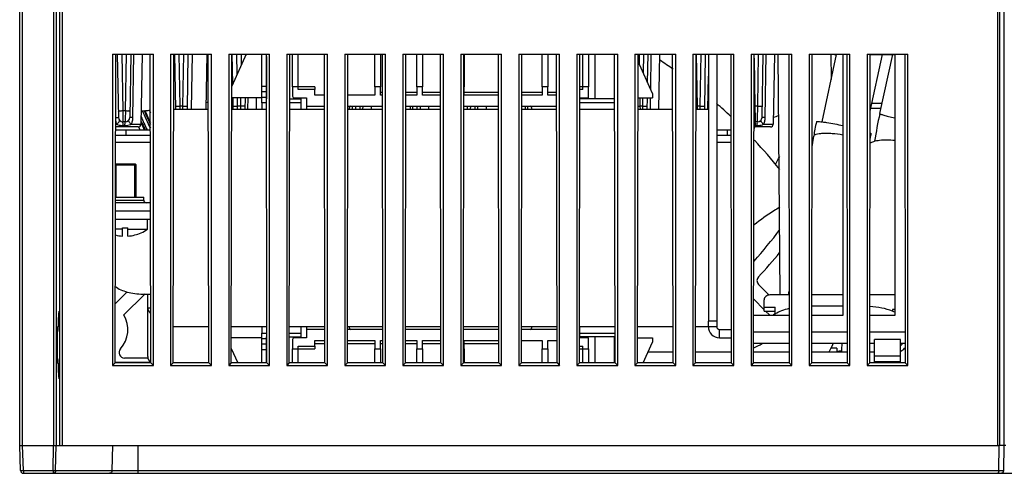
# Model space of a CAD drawing. Header units: millimetres. Extents: x 0 to 1189, y 0 to 841.
# Tile 3 of 67: x 370 to 458, y 128 to 169. Entities that reach past the tile are written whole.
import ezdxf

# ---------------------------------------------------------------- set-up
doc = ezdxf.new("R2010")
doc.units = ezdxf.units.MM
doc.header["$LTSCALE"] = 65.395
doc.layers.get('0').update_dxf_attribs({"linetype": 'CONTINUOUS'})
for name, color, linetype in [('CHAMFERS', 7, 'CONTINUOUS'), ('DRAFTS', 7, 'CONTINUOUS'), ('ROUNDS', 7, 'CONTINUOUS')]:
    doc.layers.add(name, color=color, linetype=linetype)

msp = doc.modelspace()

# ---------------------------------------------------------------- linework, layer by layer
at = {"color": 7, "linetype": 'CONTINUOUS'}
for p, q in [((378.1606, 165.7691), (378.1606, 137.875)), ((378.1606, 165.7691), (381.813, 165.7691)), ((378.5808, 165.7691), (378.6799, 160.0942)), ((379.7927, 165.7691), (379.6936, 160.0942)), ((380.8049, 165.7691), (380.6954, 159.4968)), ((381.813, 137.875), (381.813, 165.7691)), ((383.3606, 165.7691), (383.3606, 137.875)), ((383.3606, 165.7691), (387.013, 165.7691)), ((383.8167, 160.8512), (383.7308, 165.7691)), ((384.8568, 160.8512), (384.9427, 165.7691)), ((386.591, 165.7691), (386.5052, 160.8512)), ((387.013, 137.875), (387.013, 165.7691)), ((388.5606, 165.7691), (388.5606, 137.875)), ((388.5606, 165.7691), (392.213, 165.7691)), ((388.9273, 163.1103), (388.8808, 165.7691)), ((390.0927, 165.7691), (390.091, 165.6704)), ((392.213, 137.875), (392.213, 165.7691)), ((393.7606, 165.7691), (393.7606, 137.875)), ((393.7606, 165.7691), (397.413, 165.7691)), ((394.2868, 162.8512), (394.2868, 165.7691)), ((397.413, 137.875), (397.413, 165.7691)), ((398.9606, 165.7691), (398.9606, 137.875)), ((398.9606, 165.7691), (402.613, 165.7691)), ((402.613, 137.875), (402.613, 165.7691)), ((404.1606, 165.7691), (404.1606, 137.875)), ((404.1606, 165.7691), (407.813, 165.7691)), ((407.813, 137.875), (407.813, 165.7691)), ((409.3606, 165.7691), (409.3606, 137.875)), ((409.3606, 165.7691), (413.013, 165.7691)), ((413.013, 137.875), (413.013, 165.7691)), ((414.5606, 165.7691), (414.5606, 137.875)), ((414.5606, 165.7691), (418.213, 165.7691)), ((418.213, 137.875), (418.213, 165.7691)), ((419.7606, 165.7691), (419.7606, 137.875)), ((419.7606, 165.7691), (423.413, 165.7691)), ((420.7868, 165.7691), (420.7868, 162.8512)), ((421.3868, 161.7762), (421.3868, 165.7691)), ((423.413, 137.875), (423.413, 165.7691)), ((424.9606, 165.7691), (424.9606, 137.875)), ((424.9606, 165.7691), (428.613, 165.7691)), ((426.0981, 163.2162), (426.1427, 165.7691)), ((427.1549, 165.7691), (427.0691, 160.8512)), ((428.613, 137.875), (428.613, 165.7691)), ((430.1606, 165.7691), (430.1606, 137.875)), ((430.1606, 165.7691), (433.813, 165.7691)), ((431.2068, 160.8512), (431.2927, 165.7691)), ((432.2868, 165.7691), (432.2868, 141.3512)), ((432.3049, 165.7691), (432.2868, 164.7302)), ((433.813, 137.875), (433.813, 165.7691)), ((435.3606, 165.7691), (435.3606, 137.875)), ((435.3606, 165.7691), (439.013, 165.7691)), ((436.3436, 160.0942), (436.4427, 165.7691)), ((437.4549, 165.7691), (437.3454, 159.4968)), ((437.9821, 144.1903), (437.7938, 165.7691)), ((439.013, 137.875), (439.013, 165.7691)), ((440.5606, 165.7691), (440.5606, 137.875)), ((440.5606, 165.7691), (444.213, 165.7691)), ((441.7294, 159.7078), (443.0329, 165.7512)), ((442.5123, 165.7691), (442.5515, 163.5193)), ((442.8368, 165.7512), (442.8368, 165.7691)), ((442.8368, 165.7512), (443.0329, 165.7512)), ((444.213, 137.875), (444.213, 165.7691)), ((445.7606, 165.7691), (449.413, 165.7691)), ((445.7606, 165.7691), (445.7606, 137.875)), ((446.0292, 160.6713), (447.1249, 165.7512)), ((446.0371, 165.7512), (448.2368, 165.7512)), ((446.8958, 160.447), (448.0659, 165.7512)), ((449.413, 137.875), (449.413, 165.7691)), ((396.2868, 162.6012), (394.7868, 162.6012)), ((396.2868, 162.1012), (396.2868, 162.6012)), ((401.6618, 162.8512), (401.6618, 162.1012)), ((402.1618, 162.1012), (402.1618, 162.8512)), ((405.4118, 162.8512), (405.4118, 162.1012)), ((405.9118, 162.1012), (405.9118, 162.8512)), ((409.6618, 162.1012), (409.6618, 162.8512)), ((416.6618, 162.8512), (416.6618, 162.1012)), ((417.1618, 162.1012), (417.1618, 162.8512)), ((420.2868, 162.6012), (420.0322, 162.6012)), ((391.5368, 161.8512), (388.8311, 161.8512)), ((388.9667, 160.8512), (388.9492, 161.8512)), ((390.0243, 161.8512), (390.0068, 160.8512)), ((391.0365, 161.8512), (391.0191, 160.8512)), ((391.9368, 161.7762), (391.9426, 161.7762)), ((394.0309, 161.7762), (395.0368, 161.7762)), ((395.0368, 161.7762), (395.0368, 160.8512)), ((395.5368, 161.8512), (395.5368, 160.8512)), ((397.1421, 162.1012), (396.2868, 162.1012)), ((401.6618, 162.1012), (399.2314, 162.1012)), ((402.3421, 162.1012), (402.1618, 162.1012)), ((405.4118, 162.1012), (404.4314, 162.1012)), ((407.5421, 162.1012), (405.9118, 162.1012)), ((412.7421, 162.1012), (409.6618, 162.1012)), ((416.6618, 162.1012), (414.8314, 162.1012)), ((417.9421, 162.1012), (417.1618, 162.1012)), ((420.0311, 161.8512), (420.7868, 161.8512)), ((420.0368, 160.8512), (420.0368, 161.7762)), ((423.1368, 161.7762), (420.0368, 161.7762)), ((425.2311, 161.8512), (426.5368, 161.8512)), ((426.0568, 160.8512), (426.0743, 161.8512)), ((383.6295, 160.8512), (386.744, 160.8512)), ((388.8295, 160.8512), (391.944, 160.8512)), ((391.5291, 161.4263), (391.5191, 160.8515)), ((391.5368, 161.4262), (391.5368, 160.8512)), ((391.9431, 161.4262), (391.5368, 161.4262)), ((394.0295, 160.8512), (397.144, 160.8512)), ((395.0368, 161.4262), (394.0304, 161.4262)), ((395.5368, 161.1012), (397.1436, 161.1012)), ((399.2295, 160.8512), (402.344, 160.8512)), ((399.2299, 161.1012), (402.3436, 161.1012)), ((400.3112, 161.1012), (400.3068, 160.8512)), ((401.3234, 161.1012), (401.3191, 160.8512)), ((404.4295, 160.8512), (407.544, 160.8512)), ((404.4299, 161.1012), (407.5436, 161.1012)), ((405.4568, 160.8512), (405.4612, 161.1012)), ((406.4734, 161.1012), (406.4691, 160.8512)), ((409.6295, 160.8512), (412.744, 160.8512)), ((409.6299, 161.1012), (412.7436, 161.1012)), ((410.6112, 161.1012), (410.6068, 160.8512)), ((411.6234, 161.1012), (411.6191, 160.8512)), ((414.8295, 160.8512), (417.944, 160.8512)), ((414.8299, 161.1012), (417.9436, 161.1012)), ((420.0295, 160.8512), (423.144, 160.8512)), ((423.1431, 161.4262), (420.0368, 161.4262)), ((425.2295, 160.8512), (428.344, 160.8512)), ((430.4295, 160.8512), (431.5368, 160.8512)), ((446.996, 160.9012), (446.0788, 160.9012)), ((379.2937, 159.7012), (379.0798, 159.7012)), ((435.9437, 159.7012), (435.7298, 159.7012)), ((380.4455, 159.2512), (378.4271, 159.2512)), ((437.0955, 159.2512), (435.6271, 159.2512)), ((378.4259, 158.5012), (381.5476, 158.5012)), ((432.2868, 158.5012), (433.5476, 158.5012)), ((440.8243, 157.4634), (440.9765, 158.4199)), ((380.2868, 155.8512), (378.4217, 155.8512)), ((380.2868, 152.9512), (380.2868, 155.8512)), ((381.5581, 151.7012), (378.4154, 151.7012)), ((381.2868, 150.0789), (381.2868, 150.9512)), ((379.0368, 150.0789), (378.4129, 150.0789)), ((379.0368, 149.4691), (379.0368, 150.2012)), ((379.0368, 150.2012), (379.5368, 150.2012)), ((379.5368, 149.4691), (379.5368, 150.2012)), ((379.5368, 150.0789), (381.2868, 150.0789)), ((380.7268, 149.7612), (380.72, 149.7679)), ((436.0413, 145.1305), (436.9882, 144.1836)), ((378.4027, 143.401), (379.4644, 144.4627)), ((381.0161, 144.2466), (379.1691, 142.3997)), ((380.8618, 144.2723), (381.5695, 144.2723)), ((381.3118, 138.6722), (381.3118, 144.2723)), ((436.5368, 142.8673), (435.6033, 143.8008)), ((438.7696, 144.1903), (437.0368, 144.1903)), ((438.7127, 144.1903), (438.7691, 144.5449)), ((443.5868, 144.1903), (440.8039, 144.1903)), ((448.2368, 144.1903), (446.0039, 144.1903)), ((381.3118, 143.0462), (381.5714, 143.0462)), ((436.5368, 142.7328), (436.5368, 143.7573)), ((436.5368, 143.1078), (437.5368, 143.1078)), ((437.5368, 142.3512), (437.5368, 143.1078)), ((443.5868, 143.1747), (440.8023, 143.1747)), ((437.0044, 142.3997), (436.6713, 142.7328)), ((448.2368, 142.8913), (448.0368, 142.8913)), ((448.0368, 142.8913), (448.0368, 142.7292)), ((373.279, 141.3289), (373.2338, 141.3297)), ((383.5995, 141.3512), (386.774, 141.3512)), ((388.7995, 141.3512), (391.974, 141.3512)), ((391.5368, 141.3512), (391.5368, 140.7762)), ((393.9995, 141.3512), (397.174, 141.3512)), ((395.0368, 141.3512), (395.0368, 140.4262)), ((395.5368, 141.3512), (395.5368, 140.3512)), ((399.1995, 141.3512), (402.374, 141.3512)), ((404.3995, 141.3512), (407.574, 141.3512)), ((409.5995, 141.3512), (412.774, 141.3512)), ((414.7995, 141.3512), (417.974, 141.3512)), ((419.9995, 141.3512), (423.174, 141.3512)), ((420.0368, 140.4262), (420.0368, 141.3512)), ((425.1995, 141.3512), (428.374, 141.3512)), ((430.3995, 141.3512), (432.2868, 141.3512)), ((431.5368, 141.3512), (431.5368, 141.8512)), ((391.5368, 140.3512), (388.798, 140.3512)), ((391.5368, 140.7762), (391.9749, 140.7762)), ((391.9368, 140.4262), (391.9754, 140.4262)), ((393.9981, 140.4262), (395.0368, 140.4262)), ((393.9986, 140.7762), (395.0368, 140.7762)), ((397.1744, 141.1012), (395.5368, 141.1012)), ((402.3744, 141.1012), (399.1991, 141.1012)), ((407.5744, 141.1012), (404.3991, 141.1012)), ((412.7744, 141.1012), (409.5991, 141.1012)), ((417.9744, 141.1012), (414.7991, 141.1012)), ((420.7868, 140.3512), (419.998, 140.3512)), ((420.0368, 140.7762), (423.1749, 140.7762)), ((423.1368, 140.4262), (420.0368, 140.4262)), ((421.3868, 138.109), (421.3868, 140.4262)), ((425.198, 140.3512), (426.5368, 140.3512)), ((432.5368, 141.1012), (433.5744, 141.1012)), ((394.7868, 139.6012), (396.2868, 139.6012)), ((396.2868, 139.6012), (396.2868, 140.1012)), ((396.2868, 140.1012), (397.1759, 140.1012)), ((399.1976, 140.1012), (401.6618, 140.1012)), ((401.6618, 140.1012), (401.6618, 139.3512)), ((402.1618, 139.3512), (402.1618, 140.1012)), ((402.1618, 140.1012), (402.3759, 140.1012)), ((404.3976, 140.1012), (405.4118, 140.1012)), ((405.4118, 140.1012), (405.4118, 139.3512)), ((405.9118, 139.3512), (405.9118, 140.1012)), ((405.9118, 140.1012), (407.5759, 140.1012)), ((409.6618, 139.3512), (409.6618, 140.1012)), ((409.6618, 140.1012), (412.7759, 140.1012)), ((414.7976, 140.1012), (416.6618, 140.1012)), ((416.6618, 140.1012), (416.6618, 139.3512)), ((417.1618, 139.3512), (417.1618, 140.1012)), ((417.1618, 140.1012), (417.9759, 140.1012)), ((419.9968, 139.6012), (420.2868, 139.6012)), ((443.0368, 139.4247), (442.5044, 139.4247)), ((443.0368, 139.4247), (443.0368, 139.1012)), ((446.4123, 138.109), (446.4306, 140.2012)), ((448.7429, 140.2012), (446.4306, 140.2012)), ((448.7612, 138.109), (448.7429, 140.2012)), ((381.3391, 138.526), (379.2343, 138.526)), ((394.2868, 138.109), (394.2868, 139.3512)), ((420.7868, 139.3512), (420.7868, 138.109)), ((426.1504, 139.1012), (428.3775, 139.1012)), ((430.3961, 139.1012), (433.5775, 139.1012)), ((435.5961, 139.1012), (438.7775, 139.1012)), ((440.7961, 139.1012), (443.9775, 139.1012)), ((443.4618, 139.1731), (443.0368, 139.1199)), ((445.9961, 139.1012), (446.3687, 139.1012)), ((448.756, 138.7012), (446.4175, 138.7012)), ((373.2338, 138.0726), (373.279, 138.0734)), ((378.1606, 137.875), (381.813, 137.875)), ((383.3606, 137.875), (387.013, 137.875)), ((388.5606, 137.875), (392.213, 137.875)), ((393.7606, 137.875), (397.413, 137.875)), ((398.9606, 137.875), (402.613, 137.875)), ((404.1606, 137.875), (407.813, 137.875)), ((409.3606, 137.875), (413.013, 137.875)), ((414.5606, 137.875), (418.213, 137.875)), ((419.7606, 137.875), (423.413, 137.875)), ((424.9606, 137.875), (428.613, 137.875)), ((430.1606, 137.875), (433.813, 137.875)), ((435.3606, 137.875), (439.013, 137.875)), ((440.5606, 137.875), (444.213, 137.875)), ((445.7606, 137.875), (449.413, 137.875)), ((448.7604, 138.2012), (446.4131, 138.2012)), ((380.4583, 130.7012), (457.4832, 130.7012))]:
    msp.add_line(p, q, dxfattribs=at)
at = {"color": 9, "linetype": 'CONTINUOUS'}
for p, q in [((378.9808, 165.7691), (379.0696, 160.6837)), ((379.304, 160.6837), (379.3927, 165.7691)), ((379.9802, 160.0942), (380.0665, 165.7691)), ((384.2116, 161.1227), (384.1305, 165.7691)), ((384.4619, 161.1227), (384.543, 165.7691)), ((385.2891, 165.7691), (385.214, 160.8512)), ((389.3122, 163.9571), (389.2805, 165.7691)), ((389.693, 165.7691), (389.6753, 164.756)), ((425.3305, 165.7691), (425.3462, 164.8704)), ((425.7132, 164.063), (425.743, 165.7691)), ((426.3685, 162.6211), (426.4165, 165.7691)), ((430.5616, 161.1227), (430.4805, 165.7691)), ((430.8119, 161.1227), (430.893, 165.7691)), ((435.6366, 165.4245), (435.7116, 161.1227)), ((435.9619, 161.1227), (436.043, 165.7691)), ((436.6302, 160.0942), (436.7165, 165.7691)), ((431.4916, 160.8519), (431.5366, 163.8155)), ((389.3616, 161.1227), (389.3489, 161.8512)), ((389.6246, 161.8512), (389.6119, 161.1227)), ((390.2916, 160.8512), (390.3068, 161.8512)), ((425.3989, 161.8512), (425.4116, 161.1227)), ((425.6619, 161.1227), (425.6746, 161.8512)), ((426.3416, 160.8512), (426.3568, 161.8539)), ((379.304, 160.6837), (379.0696, 160.6837)), ((379.0696, 160.6837), (379.0756, 160.105)), ((379.304, 160.6837), (379.2967, 159.9879)), ((384.4619, 161.1227), (384.2116, 161.1227)), ((384.2152, 160.8473), (384.2116, 161.1227)), ((384.4584, 160.8473), (384.4619, 161.1227)), ((389.6119, 161.1227), (389.3616, 161.1227)), ((389.3652, 160.8473), (389.3616, 161.1227)), ((389.6119, 161.1227), (389.6084, 160.8473)), ((399.6652, 160.8473), (399.6616, 161.1227)), ((399.9119, 161.1227), (399.9084, 160.8473)), ((400.5916, 160.8512), (400.5954, 161.1012)), ((404.8116, 161.1227), (404.8152, 160.8473)), ((405.0584, 160.8473), (405.0619, 161.1227)), ((405.7416, 160.8512), (405.7454, 161.1012)), ((409.9652, 160.8473), (409.9616, 161.1227)), ((410.2119, 161.1227), (410.2084, 160.8473)), ((410.8916, 160.8512), (410.8954, 161.1012)), ((415.1116, 161.1227), (415.1152, 160.8473)), ((415.3584, 160.8473), (415.3619, 161.1227)), ((425.6619, 161.1227), (425.4116, 161.1227)), ((425.4116, 161.1227), (425.4152, 160.8473)), ((425.6584, 160.8473), (425.6619, 161.1227)), ((430.8119, 161.1227), (430.5616, 161.1227)), ((430.5652, 160.8473), (430.5616, 161.1227)), ((430.8084, 160.8473), (430.8119, 161.1227)), ((435.9619, 161.1227), (435.7116, 161.1227)), ((435.7116, 161.1227), (435.7264, 159.9694)), ((435.9471, 159.9695), (435.9619, 161.1227)), ((446.1848, 161.3925), (447.1044, 161.3925)), ((379.0756, 160.105), (379.0798, 159.7012)), ((379.2967, 159.9879), (379.2937, 159.7012)), ((435.7264, 159.9694), (435.7298, 159.7012)), ((435.9437, 159.7012), (435.9471, 159.9695)), ((378.4274, 159.4968), (378.546, 159.4968)), ((379.108, 159.3835), (379.2655, 159.3835)), ((379.3618, 158.5012), (379.3618, 159.0012)), ((433.2618, 158.5012), (433.2618, 159.0012)), ((435.758, 159.3835), (435.9155, 159.3835)), ((436.4775, 159.4968), (437.3454, 159.4968)), ((378.425, 157.8934), (381.5486, 157.8934)), ((432.2868, 157.8934), (433.5486, 157.8934)), ((378.417, 152.7012), (380.9493, 152.7012)), ((432.2868, 141.8512), (431.5368, 141.8512)), ((432.5368, 140.3512), (432.5368, 141.1012)), ((438.7748, 140.8512), (435.5987, 140.8512)), ((443.9748, 140.8512), (440.7987, 140.8512)), ((449.1748, 140.8512), (445.9987, 140.8512))]:
    msp.add_line(p, q, dxfattribs=at)
at = {"color": 3, "linetype": 'CONTINUOUS'}
for p, q in [((431.5368, 165.7691), (431.5368, 141.8512)), ((443.5868, 165.7691), (443.5868, 142.3512)), ((448.2368, 165.7691), (448.2368, 142.3512)), ((378.4267, 159.0012), (381.5469, 159.0012)), ((432.2868, 159.0012), (433.5469, 159.0012)), ((378.4174, 152.9512), (380.949, 152.9512)), ((380.9493, 152.7012), (380.9493, 152.9512)), ((381.5569, 152.4512), (378.4166, 152.4512)), ((381.5592, 150.9512), (378.4143, 150.9512)), ((438.7725, 142.3512), (435.6011, 142.3512)), ((436.5368, 142.7328), (437.5368, 142.7328)), ((443.5868, 142.3512), (440.8011, 142.3512)), ((448.2368, 142.3512), (446.0011, 142.3512)), ((432.5368, 140.3512), (433.5756, 140.3512)), ((438.7763, 139.8512), (435.5972, 139.8512)), ((443.9763, 139.8512), (440.7972, 139.8512)), ((446.4275, 139.8512), (445.9972, 139.8512)), ((449.1763, 139.8512), (448.746, 139.8512)), ((381.579, 138.1352), (378.3945, 138.1352))]:
    msp.add_line(p, q, dxfattribs=at)
at = {"color": 2, "linetype": 'CONTINUOUS'}
for p, q in [((378.4618, 155.8512), (378.4618, 152.9512)), ((380.1118, 155.8512), (380.1118, 152.9512))]:
    msp.add_line(p, q, dxfattribs=at)
at = {"color": 7, "linetype": 'CONTINUOUS'}
for centre, radius, start, end in [((401.4667, 126.2042), 46.7401, 54.855847, 56.629568), ((377.6665, 207.3317), 46.7401, 280.920018, 281.207279), ((377.6665, 207.3317), 46.7401, 273.739393, 274.766975), ((408.0868, 172.2012), 29.3665, 202.941051, 205.329272), ((408.0868, 172.2012), 29, 203.150415, 203.748726), ((401.4667, 126.2042), 46.7401, 46.658924, 48.782712), ((379.0798, 160.1012), 0.4, 181, 270), ((379.2937, 160.1012), 0.4, 270, 359), ((435.7298, 160.1012), 0.4, 254.708293, 270), ((435.9437, 160.1012), 0.4, 269.999863, 358.992166), ((422.4817, 203.4989), 45.8657, 288.951106, 289.58807), ((464.6801, 154.6422), 24.0028, 167.813401, 170.944791), ((440.8288, 152.0488), 7.7128, 83.030034, 83.461514), ((483.0528, 152.4453), 37.0318, 167.521311, 171.417986), ((380.4455, 159.5012), 0.25, 270, 359), ((408.0868, 172.2012), 30.5, 205.112264, 205.645809), ((408.0868, 172.2012), 30.1356, 204.644454, 205.980618), ((408.0868, 172.2012), 30.5, 334.549245, 334.873331), ((437.0955, 159.5012), 0.25, 270, 359), ((401.4667, 126.2042), 46.7401, 38.730227, 42.968266), ((465.0929, 154.559), 19.4238, 167.826629, 169.013029), ((408.0868, 172.2012), 33.675, 331.005782, 332.400033), ((379.2868, 152.9512), 3.5, 294.325087, 304.849905), ((408.0868, 172.2012), 37.175, 317.808384, 323.430027), ((379.2868, 152.9512), 3.4911, 255.5071, 265.893449), ((379.2868, 152.9512), 3.4911, 274.106551, 294.239722), ((408.0868, 172.2012), 38.425, 316.656178, 321.008076), ((436.3949, 145.4841), 0.5, 136.656178, 225), ((381.3696, 143.8931), 0.5, 129.487499, 135), ((376.9718, 141.0862), 2.56, 317.679683, 30.868947), ((439.2018, 141.0862), 2.56, 149.131053, 150.34291), ((446.3821, 138.5939), 4.4604, 65.336522, 68.132327), ((432.5368, 141.3512), 0.25, 180, 270), ((433.7725, 144.0284), 4.9198, 291.781721, 301.640134), ((433.9488, 143.8266), 9.6481, 330.666208, 335.564276), ((472.2651, 137.3939), 28.8594, 175.144956, 176.615796), ((447.8677, 140.4188), 1.1912, 328.874786, 331.468863), ((379.2343, 139.026), 0.5, 137.679683, 270)]:
    msp.add_arc(centre, radius, start, end, dxfattribs=at)
at = {"color": 9, "linetype": 'CONTINUOUS'}
for centre, radius, start, end in [((408.0868, 172.2012), 29.5823, 202.820176, 206.207433), ((408.0868, 172.2012), 29.4385, 202.900549, 205.622065), ((425.288, 167.9554), 6.8338, 269.496672, 271.037074), ((430.4347, 168.3412), 7.2197, 269.929715, 271.00732), ((435.5827, 168.5301), 7.4085, 270.343954, 270.997287), ((379.688, 160.0988), 1.2933, 192.736045, 195.361043), ((379.6231, 160.0802), 1.2258, 195.326459, 201.679363), ((378.7804, 160.0695), 1.194, 337.035179, 342.816135), ((408.0868, 172.2012), 30.0624, 204.349501, 206.04811), ((408.0868, 172.2012), 29.9074, 203.711693, 206.192108), ((379.4804, 160.1572), 0.7461, 293.556624, 297.915661), ((378.8793, 160.0276), 1.0866, 330.828023, 337.037466), ((435.7572, 161.1759), 1.7924, 265.835446, 270.027771), ((435.5288, 160.027), 1.0869, 330.803615, 336.376508)]:
    msp.add_arc(centre, radius, start, end, dxfattribs=at)
at = {"color": 3, "linetype": 'CONTINUOUS'}
for centre, radius in [((381.1993, 152.7012), 0.25), ((432.5368, 141.3512), 1)]:
    msp.add_arc(centre, radius, 180, 270, dxfattribs=at)
at = {"color": 7, "linetype": 'CONTINUOUS'}
for centre, major_axis, start_param, end_param in [((373.3451, 139.7012), (0, 3.0016), 2.1439627, 7.2808152), ((373.2338, 139.7012), (0, 1.6285), -0.0004571, 3.1420497)]:
    msp.add_ellipse(centre, major_axis=major_axis, ratio=0.0261859, start_param=start_param, end_param=end_param, dxfattribs=at)
at = {"color": 9, "linetype": 'CONTINUOUS'}
for points, knots in [([(379.0696, 160.6837), (379.0186, 160.6829), (378.9274, 160.6841), (378.7935, 160.674), (378.7323, 160.6926), (378.6698, 160.6735), (378.6696, 160.6837)], [0, 0, 0, 0, 0.3820621, 0.7069653, 0.9234499, 1, 1, 1, 1]), ([(379.7039, 160.6837), (379.7037, 160.6735), (379.6412, 160.6926), (379.58, 160.674), (379.4461, 160.6841), (379.3549, 160.6829), (379.304, 160.6837)], [0, 0, 0, 0, 0.0765504, 0.2930351, 0.6179381, 1, 1, 1, 1]), ([(383.8117, 161.1366), (383.8119, 161.1261), (383.8732, 161.1338), (383.9362, 161.1188), (384.0693, 161.1227), (384.1607, 161.1218), (384.2116, 161.1227)], [0, 0, 0, 0, 0.0785847, 0.2949723, 0.619045, 1, 1, 1, 1]), ([(384.4619, 161.1227), (384.5128, 161.1218), (384.6042, 161.1227), (384.7373, 161.1188), (384.8004, 161.1338), (384.8616, 161.1261), (384.8618, 161.1366)], [0, 0, 0, 0, 0.380955, 0.7050277, 0.9214153, 1, 1, 1, 1]), ([(388.9617, 161.1366), (388.9619, 161.1261), (389.0232, 161.1338), (389.0862, 161.1188), (389.2193, 161.1227), (389.3107, 161.1218), (389.3616, 161.1227)], [0, 0, 0, 0, 0.0785847, 0.2949723, 0.619045, 1, 1, 1, 1]), ([(390.0118, 161.1366), (390.0116, 161.1261), (389.9504, 161.1338), (389.8873, 161.1188), (389.7542, 161.1227), (389.6628, 161.1218), (389.6119, 161.1227)], [0, 0, 0, 0, 0.0785846, 0.2949722, 0.6190449, 1, 1, 1, 1]), ([(425.6619, 161.1227), (425.7128, 161.1218), (425.8042, 161.1227), (425.9373, 161.1188), (426.0004, 161.1338), (426.0616, 161.1261), (426.0618, 161.1366)], [0, 0, 0, 0, 0.380955, 0.7050277, 0.9214153, 1, 1, 1, 1]), ([(430.8119, 161.1227), (430.8628, 161.1218), (430.9542, 161.1227), (431.0873, 161.1188), (431.1504, 161.1338), (431.2116, 161.1261), (431.2118, 161.1366)], [0, 0, 0, 0, 0.380955, 0.7050277, 0.9214153, 1, 1, 1, 1]), ([(435.9619, 161.1227), (436.0128, 161.1218), (436.1042, 161.1227), (436.2373, 161.1188), (436.3004, 161.1338), (436.3616, 161.1261), (436.3618, 161.1366)], [0, 0, 0, 0, 0.380955, 0.7050277, 0.9214153, 1, 1, 1, 1]), ([(378.4319, 160.0946), (378.4666, 160.095), (378.5252, 160.0937), (378.6092, 160.0999), (378.6449, 160.089), (378.6798, 160.0998), (378.6799, 160.0942)], [0, 0, 0, 0, 0.4188175, 0.7355393, 0.932697, 1, 1, 1, 1]), ([(378.546, 159.4968), (378.6163, 159.5635), (378.7036, 159.651), (378.7932, 159.8183), (378.7644, 159.8553)], [0, 0, 0, 0, 0.67373, 1, 1, 1, 1]), ([(379.8275, 159.4968), (379.7572, 159.5635), (379.67, 159.651), (379.5803, 159.8183), (379.6091, 159.8553)], [0, 0, 0, 0, 0.6737305, 1, 1, 1, 1]), ([(379.9802, 160.0942), (379.9405, 160.0947), (379.873, 160.0932), (379.7761, 160.1006), (379.7345, 160.0878), (379.6937, 160.1007), (379.6936, 160.0942)], [0, 0, 0, 0, 0.4150217, 0.7328533, 0.9318983, 1, 1, 1, 1]), ([(436.4775, 159.4968), (436.4073, 159.5635), (436.32, 159.651), (436.2303, 159.8183), (436.2591, 159.8553)], [0, 0, 0, 0, 0.6737302, 1, 1, 1, 1]), ([(436.6302, 160.0942), (436.5905, 160.0947), (436.523, 160.0932), (436.4261, 160.1006), (436.3845, 160.0878), (436.3437, 160.1007), (436.3436, 160.0942)], [0, 0, 0, 0, 0.4150217, 0.7328533, 0.9318983, 1, 1, 1, 1]), ([(446.8959, 160.447), (446.8939, 160.4375), (446.9374, 160.4175), (446.9952, 160.3912), (447.116, 160.3518), (447.2702, 160.3052), (447.467, 160.2505), (447.7903, 160.1655), (448.0493, 160.1022), (448.2308, 160.0593)], [0, 0, 0, 0, 0.0207575, 0.0745552, 0.1616014, 0.2800275, 0.4269464, 0.5988373, 1, 1, 1, 1]), ([(379.108, 159.3835), (379.1072, 159.4136), (379.1036, 159.5067), (379.1, 159.6001), (379.0911, 159.6627)], [0, 0, 0, 0, 0.3223736, 1, 1, 1, 1]), ([(379.2655, 159.3835), (379.2664, 159.4136), (379.2699, 159.5067), (379.2736, 159.6001), (379.2824, 159.6627)], [0, 0, 0, 0, 0.3223736, 1, 1, 1, 1]), ([(379.8281, 159.4979), (379.9466, 159.4979), (380.2357, 159.495), (380.5249, 159.4998), (380.6954, 159.4968)], [0, 0, 0, 0, 0.4101322, 1, 1, 1, 1]), ([(435.758, 159.3835), (435.7572, 159.4136), (435.7536, 159.5067), (435.75, 159.6001), (435.7411, 159.6627)], [0, 0, 0, 0, 0.3223736, 1, 1, 1, 1]), ([(435.9155, 159.3835), (435.9164, 159.4136), (435.9199, 159.5067), (435.9236, 159.6001), (435.9324, 159.6627)], [0, 0, 0, 0, 0.3223759, 1, 1, 1, 1]), ([(440.9765, 158.4199), (440.9916, 158.515), (441.2026, 158.6108), (441.4722, 158.6638), (441.8039, 158.6947), (442.1918, 158.6982), (442.7968, 158.6692), (443.2671, 158.6114), (443.5878, 158.5587)], [0, 0, 0, 0, 0.1074209, 0.2026436, 0.3253495, 0.4719607, 0.6374196, 1, 1, 1, 1])]:
    msp.add_open_spline(points, degree=3, knots=knots, dxfattribs=at)
for points in [[(379.9211, 159.7167), (379.9588, 159.8384), (379.9783, 159.9669), (379.9802, 160.0942)], [(436.5245, 159.5915), (436.5483, 159.6457), (436.5679, 159.7019), (436.5834, 159.759)], [(436.5834, 159.759), (436.6131, 159.8679), (436.6285, 159.9814), (436.6302, 160.0942)], [(378.484, 159.6273), (378.5018, 159.5826), (378.5224, 159.5388), (378.546, 159.4968)], [(378.546, 159.4968), (378.5772, 159.4802), (378.6098, 159.4662), (378.643, 159.4541)], [(378.643, 159.4541), (378.7904, 159.4007), (378.9512, 159.3836), (379.108, 159.3835)], [(379.2655, 159.3835), (379.4391, 159.3835), (379.6195, 159.4038), (379.7786, 159.4733)], [(435.9155, 159.3835), (436.0723, 159.3836), (436.2332, 159.4007), (436.3806, 159.4542)], [(436.3806, 159.4542), (436.4138, 159.4662), (436.4464, 159.4802), (436.4775, 159.4968)]]:
    msp.add_open_spline(points, degree=3, dxfattribs=at)
at = {"color": 7, "linetype": 'CONTINUOUS'}
for points, knots in [([(441.2183, 159.7091), (441.2212, 159.7227), (441.2781, 159.7368), (441.3649, 159.7386), (441.5215, 159.7316), (441.6388, 159.7193), (441.7071, 159.7114)], [0, 0, 0, 0, 0.08393, 0.2766606, 0.5838955, 1, 1, 1, 1]), ([(441.7648, 159.7046), (441.8889, 159.6895), (442.4996, 159.6015), (443.1056, 159.4835), (443.5868, 159.3814)], [0, 0, 0, 0, 0.2026459, 1, 1, 1, 1]), ([(446.0103, 157.7914), (446.1091, 157.8714), (446.3964, 157.992), (447.1426, 158.1274), (447.7827, 158.1078), (448.2357, 158.0594)], [0, 0, 0, 0, 0.1676311, 0.3995089, 1, 1, 1, 1]), ([(446.0415, 158.7135), (446.0592, 158.704), (446.0834, 158.6914), (446.1078, 158.6644), (446.1058, 158.6549)], [0, 0, 0, 0, 0.6756783, 1, 1, 1, 1]), ([(437.9361, 152.0493), (437.7583, 151.9469), (436.9629, 151.4629), (436.2079, 150.9156), (435.6311, 150.4756)], [0, 0, 0, 0, 0.2204642, 1, 1, 1, 1]), ([(378.3875, 144.9631), (378.7012, 144.7207), (379.5236, 144.3757), (380.3916, 144.2723), (380.8618, 144.2723)], [0, 0, 0, 0, 0.457554, 1, 1, 1, 1]), ([(437.0368, 144.1903), (436.9116, 144.1903), (436.717, 144.1251), (436.5645, 143.9313), (436.5368, 143.814), (436.5368, 143.7573)], [0, 0, 0, 0, 0.5194649, 0.7648295, 1, 1, 1, 1]), ([(438.7698, 142.969), (438.5433, 142.9133), (438.1171, 142.7833), (437.7112, 142.5972), (437.5277, 142.4925)], [0, 0, 0, 0, 0.5246686, 1, 1, 1, 1]), ([(448.0434, 142.7333), (447.7337, 142.8579), (447.0599, 143.0514), (446.366, 143.1398), (446.0034, 143.1611)], [0, 0, 0, 0, 0.4788829, 1, 1, 1, 1]), ([(437.5277, 142.4925), (437.508, 142.4812), (437.4314, 142.4365), (437.3565, 142.3887), (437.302, 142.3512)], [0, 0, 0, 0, 0.2557307, 1, 1, 1, 1]), ([(448.7543, 139.1205), (448.796, 139.1487), (448.9504, 139.2591), (449.0934, 139.3865), (449.1866, 139.4904)], [0, 0, 0, 0, 0.2651864, 1, 1, 1, 1]), ([(448.8875, 139.8031), (448.8782, 139.7878), (448.8388, 139.7256), (448.7941, 139.6668), (448.758, 139.6243)], [0, 0, 0, 0, 0.242959, 1, 1, 1, 1])]:
    msp.add_open_spline(points, degree=3, knots=knots, dxfattribs=at)
for points in [[(381.3118, 143.0462), (381.3118, 142.8562), (381.4174, 142.654), (381.5666, 142.5363)], [(381.3118, 138.6722), (381.3118, 138.4795), (381.4209, 138.2743), (381.5736, 138.1568)]]:
    msp.add_open_spline(points, degree=3, dxfattribs=at)
at = {"layer": 'CHAMFERS', "color": 7, "linetype": 'CONTINUOUS'}
for p, q in [((390.1358, 165.7691), (388.8327, 162.9022)), ((394.7868, 162.6012), (394.7868, 165.7691)), ((401.6618, 162.8512), (401.6618, 165.7691)), ((402.1618, 165.7691), (402.1618, 162.8512)), ((405.4118, 162.8512), (405.4118, 165.7691)), ((405.9118, 165.7691), (405.9118, 162.8512)), ((409.6618, 165.7691), (409.6618, 162.8512)), ((416.6618, 162.8512), (416.6618, 165.7691)), ((417.1618, 165.7691), (417.1618, 162.8512)), ((420.2868, 162.6012), (420.2868, 165.7691)), ((426.5368, 162.2512), (425.2361, 165.1127)), ((394.7868, 162.8512), (394.2868, 162.8512)), ((402.1618, 162.8512), (401.6618, 162.8512)), ((405.9118, 162.8512), (405.4118, 162.8512)), ((409.6618, 162.8512), (409.6326, 162.8512)), ((417.1618, 162.8512), (416.6618, 162.8512)), ((420.7868, 162.8512), (420.2868, 162.8512)), ((420.7868, 161.8512), (420.7868, 162.8512)), ((426.5368, 162.2512), (426.5368, 161.8512)), ((378.4218, 155.8512), (380.2868, 155.8512)), ((378.422, 155.9512), (380.1868, 155.9512)), ((380.2868, 155.8512), (380.1868, 155.9512)), ((420.7868, 139.3512), (420.7868, 140.3512)), ((426.5368, 140.3512), (426.5368, 139.9512)), ((394.7868, 138.109), (394.7868, 139.6012)), ((420.2868, 138.109), (420.2868, 139.6012)), ((425.6994, 138.109), (426.5368, 139.9512)), ((388.7965, 139.3798), (389.3741, 138.109)), ((394.2868, 139.3512), (394.7868, 139.3512)), ((401.6618, 138.109), (401.6618, 139.3512)), ((401.6618, 139.3512), (402.1618, 139.3512)), ((402.1618, 139.3512), (402.1618, 138.109)), ((405.4118, 138.109), (405.4118, 139.3512)), ((405.4118, 139.3512), (405.9118, 139.3512)), ((405.9118, 139.3512), (405.9118, 138.109)), ((409.5964, 139.3512), (409.6618, 139.3512)), ((409.6618, 139.3512), (409.6618, 138.109)), ((416.6618, 138.109), (416.6618, 139.3512)), ((416.6618, 139.3512), (417.1618, 139.3512)), ((417.1618, 139.3512), (417.1618, 138.109)), ((420.2868, 139.3512), (420.7868, 139.3512))]:
    msp.add_line(p, q, dxfattribs=at)
at = {"layer": 'DRAFTS', "color": 7, "linetype": 'CONTINUOUS'}
for p, q in [((378.3945, 138.109), (378.4371, 165.7691)), ((381.579, 138.109), (381.5364, 165.7691)), ((383.5945, 138.109), (383.6371, 165.7691)), ((386.779, 138.109), (386.7364, 165.7691)), ((388.7945, 138.109), (388.8371, 165.7691)), ((391.979, 138.109), (391.9364, 165.7691)), ((393.9945, 138.109), (394.0371, 165.7691)), ((397.179, 138.109), (397.1364, 165.7691)), ((399.1945, 138.109), (399.2371, 165.7691)), ((402.379, 138.109), (402.3364, 165.7691)), ((404.3945, 138.109), (404.4371, 165.7691)), ((407.579, 138.109), (407.5364, 165.7691)), ((409.5945, 138.109), (409.6371, 165.7691)), ((412.779, 138.109), (412.7364, 165.7691)), ((414.7945, 138.109), (414.8371, 165.7691)), ((417.979, 138.109), (417.9364, 165.7691)), ((419.9945, 138.109), (420.0371, 165.7691)), ((423.179, 138.109), (423.1364, 165.7691)), ((425.1945, 138.109), (425.2371, 165.7691)), ((428.379, 138.109), (428.3364, 165.7691)), ((430.3945, 138.109), (430.4371, 165.7691)), ((433.5364, 165.7691), (433.579, 138.109)), ((435.5945, 138.109), (435.6371, 165.7691)), ((438.7364, 165.7691), (438.779, 138.109)), ((440.7945, 138.109), (440.8371, 165.7691)), ((443.9364, 165.7691), (443.979, 138.109)), ((445.9945, 138.109), (446.0371, 165.7691)), ((449.1364, 165.7691), (449.179, 138.109)), ((378.3945, 138.109), (378.1606, 137.875)), ((381.579, 138.109), (378.3945, 138.109)), ((381.579, 138.109), (381.813, 137.875)), ((383.5945, 138.109), (383.3606, 137.875)), ((386.779, 138.109), (383.5945, 138.109)), ((386.779, 138.109), (387.013, 137.875)), ((388.7945, 138.109), (388.5606, 137.875)), ((391.979, 138.109), (388.7945, 138.109)), ((391.979, 138.109), (392.213, 137.875)), ((393.9945, 138.109), (393.7606, 137.875)), ((397.179, 138.109), (393.9945, 138.109)), ((397.179, 138.109), (397.413, 137.875)), ((399.1945, 138.109), (398.9606, 137.875)), ((402.379, 138.109), (399.1945, 138.109)), ((402.379, 138.109), (402.613, 137.875)), ((404.3945, 138.109), (404.1606, 137.875)), ((407.579, 138.109), (404.3945, 138.109)), ((407.579, 138.109), (407.813, 137.875)), ((409.5945, 138.109), (409.3606, 137.875)), ((412.779, 138.109), (409.5945, 138.109)), ((412.779, 138.109), (413.013, 137.875)), ((414.7945, 138.109), (414.5606, 137.875)), ((417.979, 138.109), (414.7945, 138.109)), ((417.979, 138.109), (418.213, 137.875)), ((419.9945, 138.109), (419.7606, 137.875)), ((423.179, 138.109), (419.9945, 138.109)), ((423.179, 138.109), (423.413, 137.875)), ((425.1945, 138.109), (424.9606, 137.875)), ((428.379, 138.109), (425.1945, 138.109)), ((428.379, 138.109), (428.613, 137.875)), ((430.3945, 138.109), (430.1606, 137.875)), ((433.579, 138.109), (430.3945, 138.109)), ((433.579, 138.109), (433.813, 137.875)), ((435.5945, 138.109), (435.3606, 137.875)), ((438.779, 138.109), (435.5945, 138.109)), ((438.779, 138.109), (439.013, 137.875)), ((440.7945, 138.109), (440.5606, 137.875)), ((443.979, 138.109), (440.7945, 138.109)), ((443.979, 138.109), (444.213, 137.875)), ((445.9945, 138.109), (445.7606, 137.875)), ((449.179, 138.109), (445.9945, 138.109)), ((449.179, 138.109), (449.413, 137.875)), ((378.1925, 130.7012), (457.5868, 130.7012))]:
    msp.add_line(p, q, dxfattribs=at)
at = {"layer": 'ROUNDS', "color": 7, "linetype": 'CONTINUOUS'}
for p, q in [((369.8368, 130.7012), (369.8368, 215.2012)), ((391.5368, 161.4262), (391.5368, 165.7691)), ((391.9368, 165.558), (391.9368, 161.7762)), ((423.1368, 161.7762), (423.1368, 165.558)), ((391.9368, 162.4012), (391.5368, 162.4012)), ((394.2868, 162.8512), (394.2868, 162.0012)), ((396.2868, 162.8512), (396.2868, 162.6012)), ((394.4368, 161.8512), (395.5368, 161.8512)), ((399.3868, 160.8512), (399.3868, 161.0012)), ((415.6868, 161.0012), (415.6868, 160.8512)), ((399.3868, 141.2012), (399.3868, 141.3512)), ((415.6868, 141.3512), (415.6868, 141.2012)), ((391.5368, 138.109), (391.5368, 140.7762)), ((391.9368, 138.109), (391.9368, 140.4262)), ((395.5368, 140.3512), (394.4368, 140.3512)), ((423.1368, 138.109), (423.1368, 140.4262)), ((391.5368, 139.8012), (391.9368, 139.8012)), ((394.2868, 140.2012), (394.2868, 139.3512)), ((396.2868, 139.6012), (396.2868, 139.3512)), ((423.1368, 139.8012), (423.1764, 139.8012)), ((369.9156, 128.4425), (369.8368, 130.7012)), ((369.8368, 130.7012), (378.1925, 130.7012)), ((457.5223, 130.7012), (457.4832, 130.7012)), ((457.5541, 128.4425), (457.5868, 130.7012)), ((458.1884, 130.7012), (457.5868, 130.7012)), ((370.1655, 128.2012), (505.258, 128.2012))]:
    msp.add_line(p, q, dxfattribs=at)
at = {"layer": 'ROUNDS', "color": 9, "linetype": 'CONTINUOUS'}
for p, q in [((370.0868, 130.7012), (370.0868, 215.2012)), ((372.8659, 215.2012), (372.8659, 130.7012)), ((373.1158, 215.2012), (373.1158, 130.7012)), ((373.4304, 130.6991), (373.4304, 215.2033)), ((373.6803, 130.7012), (373.6803, 215.2012)), ((457.4832, 130.7012), (457.4832, 215.2012)), ((457.66, 130.7012), (457.66, 215.2012)), ((458.0149, 215.2012), (458.0149, 130.7012)), ((391.5368, 162.9012), (391.9368, 162.9012)), ((396.2868, 162.8512), (394.7868, 162.8512)), ((402.3417, 162.3512), (402.1618, 162.3512)), ((405.4118, 162.3512), (404.4318, 162.3512)), ((407.5417, 162.3512), (405.9118, 162.3512)), ((412.7417, 162.3512), (409.6618, 162.3512)), ((416.6618, 162.3512), (414.8318, 162.3512)), ((417.9417, 162.3512), (417.1618, 162.3512)), ((420.2868, 162.8512), (420.0326, 162.8512)), ((391.9368, 161.9012), (391.5368, 161.9012)), ((391.5368, 140.3012), (391.9368, 140.3012)), ((423.1368, 140.3012), (423.1756, 140.3012)), ((396.2868, 139.8512), (397.1763, 139.8512)), ((399.1972, 139.8512), (401.6618, 139.8512)), ((402.1618, 139.8512), (402.3763, 139.8512)), ((404.3972, 139.8512), (405.4118, 139.8512)), ((405.9118, 139.8512), (407.5763, 139.8512)), ((409.6618, 139.8512), (412.7763, 139.8512)), ((391.5368, 139.3012), (391.9368, 139.3012)), ((394.7868, 139.3512), (396.2868, 139.3512)), ((419.9964, 139.3512), (420.2868, 139.3512)), ((423.1772, 139.3012), (423.1368, 139.3012)), ((370.1655, 128.4425), (370.0866, 130.7012)), ((372.8273, 128.4425), (372.8776, 130.7012)), ((373.0538, 128.4425), (373.104, 130.7012)), ((378.121, 128.4425), (378.1925, 130.7012)), ((380.4583, 128.2012), (380.4583, 130.7012)), ((458.0149, 130.7012), (457.9818, 128.4425)), ((370.1655, 128.4425), (370.1655, 128.2012)), ((370.1655, 128.4425), (372.8273, 128.4425)), ((372.8273, 128.4425), (372.8273, 128.2012)), ((373.0538, 128.4425), (457.9818, 128.4425))]:
    msp.add_line(p, q, dxfattribs=at)
at = {"layer": 'ROUNDS', "color": 7, "linetype": 'CONTINUOUS'}
for centre, radius, start, end in [((394.4368, 162.0012), 0.15, 180, 270), ((399.4868, 161.0012), 0.1, 90, 180), ((415.5868, 161.0012), 0.1, 0, 90), ((399.4868, 141.2012), 0.1, 180, 270), ((415.5868, 141.2012), 0.1, 270, 360), ((394.4368, 140.2012), 0.15, 90, 180), ((370.1655, 128.4512), 0.25, 182, 270)]:
    msp.add_arc(centre, radius, start, end, dxfattribs=at)
at = {"layer": 'ROUNDS', "color": 9, "linetype": 'CONTINUOUS'}
msp.add_arc((458.0544, 132.2774), 3.8357, 268.91584, 269.973874, dxfattribs=at)
for points, knots in [([(369.9156, 128.4425), (369.9159, 128.436), (369.9545, 128.445), (369.9933, 128.4352), (370.0767, 128.441), (370.1337, 128.4414), (370.1655, 128.4425)], [0, 0, 0, 0, 0.0773083, 0.2937271, 0.6183051, 1, 1, 1, 1]), ([(373.0538, 128.4425), (373.0518, 128.381), (373.007, 128.2577), (372.8848, 128.2012), (372.8273, 128.2012)], [0, 0, 0, 0, 0.5170238, 1, 1, 1, 1]), ([(372.9988, 128.441), (373.0091, 128.4411), (373.0275, 128.4414), (373.0458, 128.442), (373.0538, 128.4425)], [0, 0, 0, 0, 0.5657751, 1, 1, 1, 1]), ([(378.121, 128.4425), (378.1191, 128.381), (378.0742, 128.2577), (377.952, 128.2012), (377.8946, 128.2012)], [0, 0, 0, 0, 0.5170864, 1, 1, 1, 1])]:
    msp.add_open_spline(points, degree=3, knots=knots, dxfattribs=at)
for points in [[(372.8273, 128.4425), (372.8845, 128.4412), (372.9416, 128.4404), (372.9988, 128.441)], [(457.8917, 128.2332), (457.8676, 128.2141), (457.8359, 128.2012), (457.8051, 128.2012)], [(457.9818, 128.4425), (457.9799, 128.3666), (457.9513, 128.2804), (457.8917, 128.2332)]]:
    msp.add_open_spline(points, degree=3, dxfattribs=at)
at = {"layer": 'ROUNDS', "color": 7, "linetype": 'CONTINUOUS'}
msp.add_open_spline([(457.538, 128.3171), (457.5336, 128.3003), (457.5196, 128.2555), (457.4829, 128.2012), (457.4506, 128.2012)], degree=3, knots=[0, 0, 0, 0, 0.3503349, 1, 1, 1, 1], dxfattribs=at)
msp.add_open_spline([(457.5541, 128.4425), (457.5535, 128.4004), (457.5486, 128.3579), (457.538, 128.3171)], degree=3, dxfattribs=at)

doc.saveas('drawing.dxf')
